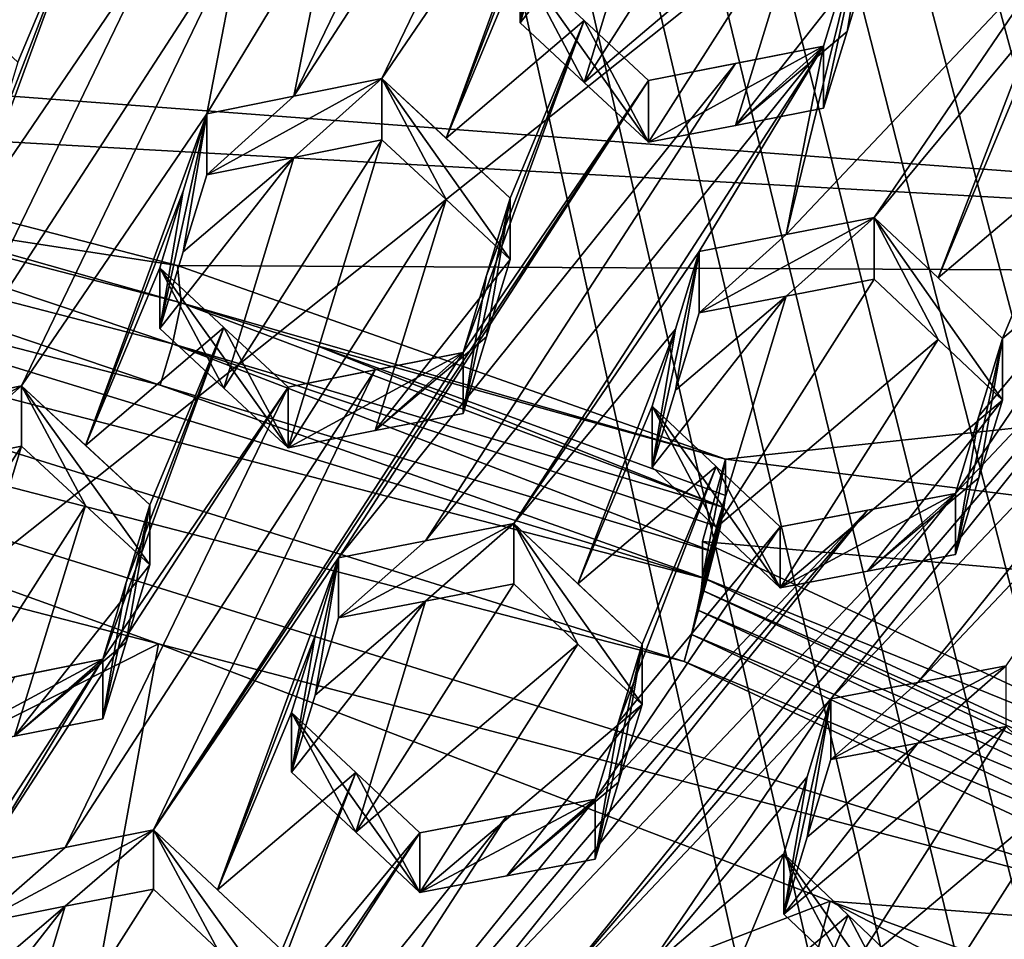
# Model space of a CAD drawing. Header units: metres. Extents: x -22 to 22, y 0 to 204.
# Tile 147 of 256: x 2.59 to 4.01, y 22.85 to 24.17. Entities that reach past the tile are written whole.
import ezdxf

# ---------------------------------------------------------------- set-up
doc = ezdxf.new("R2010")
doc.units = ezdxf.units.M
doc.layers.add('solid_002_SW0002', color=7, linetype='CONTINUOUS')
doc.layers.add('solid_002_SW0002_01', color=7, linetype='CONTINUOUS')

msp = doc.modelspace()

# ---------------------------------------------------------------- linework, layer by layer
at = {"layer": 'solid_002_SW0002'}
for points in [[(7.330033, 6.201028, 222.337723), (-0.000125, 6.009099, 222.530045), (-0.000125, 39.062069, 222.530045)], [(7.539723, 6.213904, 222.33223), (7.330033, 6.201028, 222.337723), (-0.000125, 39.062069, 222.530045)], [(7.745979, 6.240901, 222.326813), (7.539723, 6.213904, 222.33223), (-0.000125, 39.062069, 222.530045)], [(7.948801, 6.282018, 222.321487), (7.745979, 6.240901, 222.326813), (-0.000125, 39.062069, 222.530045)], [(8.148396, 6.337333, 222.316254), (7.948801, 6.282018, 222.321487), (-0.000125, 39.062069, 222.530045)], [(8.346459, 6.407481, 222.311066), (8.148396, 6.337333, 222.316254), (-0.000125, 39.062069, 222.530045)], [(8.540717, 6.491611, 222.305969), (8.346459, 6.407481, 222.311066), (-0.000125, 39.062069, 222.530045)], [(8.727814, 6.588467, 222.301056), (8.540717, 6.491611, 222.305969), (-0.000125, 39.062069, 222.530045)], [(8.906004, 6.697614, 222.296387), (8.727814, 6.588467, 222.301056), (-0.000125, 39.062069, 222.530045)], [(9.077606, 6.820176, 222.29187), (8.906004, 6.697614, 222.296387), (-0.000125, 39.062069, 222.530045)], [(9.240612, 6.954489, 222.287598), (9.077606, 6.820176, 222.29187), (-0.000125, 39.062069, 222.530045)], [(9.392625, 7.09867, 222.283615), (9.240612, 6.954489, 222.287598), (-0.000125, 39.062069, 222.530045)], [(9.533943, 7.253393, 222.279907), (9.392625, 7.09867, 222.283615), (-0.000125, 39.062069, 222.530045)], [(9.665215, 7.418948, 222.276459), (9.533943, 7.253393, 222.279907), (-0.000125, 39.062069, 222.530045)], [(9.784578, 7.59288, 222.273331), (9.665215, 7.418948, 222.276459), (-0.000125, 39.062069, 222.530045)], [(9.89038, 7.773118, 222.270554), (9.784578, 7.59288, 222.273331), (-0.000125, 39.062069, 222.530045)], [(9.983701, 7.961953, 222.268112), (9.89038, 7.773118, 222.270554), (-0.000125, 39.062069, 222.530045)], [(10.064153, 8.15771, 222.265991), (9.983701, 7.961953, 222.268112), (-0.000125, 39.062069, 222.530045)], [(10.130554, 8.357121, 222.264252), (10.064153, 8.15771, 222.265991), (-0.000125, 39.062069, 222.530045)], [(10.182102, 8.557965, 222.262894), (10.130554, 8.357121, 222.264252), (-0.000125, 39.062069, 222.530045)], [(10.219395, 8.761897, 222.261917), (10.182102, 8.557965, 222.262894), (-0.000125, 39.062069, 222.530045)], [(10.242505, 8.96912, 222.261322), (10.219395, 8.761897, 222.261917), (-0.000125, 39.062069, 222.530045)], [(10.251433, 9.179632, 222.261078), (10.242505, 8.96912, 222.261322), (-0.000125, 39.062069, 222.530045)], [(10.452456, 38.787868, 222.255814), (10.251433, 9.179632, 222.261078), (-0.000125, 39.062069, 222.530045)], [(15.431576, 33.648762, 223.952362), (-15.431306, 33.548271, 223.951843), (-15.319921, 9.159238, 223.824142)], [(13.718916, 19.254997, 214.420135), (13.730619, 19.372248, 214.389038), (0, 30.521685, 211.029327)], [(13.705417, 19.199886, 214.43454), (13.718916, 19.254997, 214.420135), (0, 30.521685, 211.029327)], [(13.675447, 19.118711, 214.45549), (13.705417, 19.199886, 214.43454), (0, 30.521685, 211.029327)]]:
    msp.add_3dface(points, dxfattribs=at)
at = {"layer": 'solid_002_SW0002_01'}
for points in [[(15.431576, 33.648762, 223.952362), (-15.319921, 9.159238, 223.824142), (15.31992, 9.159238, 223.824142)], [(13.634567, 19.043512, 214.474518), (0, 30.521685, 211.029327), (5.372146, 25.811569, 212.437042)], [(13.76998, 25.168377, 212.837036), (0, 30.521685, 211.029327), (13.730619, 19.372248, 214.389038)], [(13.675447, 19.118711, 214.45549), (0, 30.521685, 211.029327), (13.634567, 19.043512, 214.474518)], [(3.431217, 24.74412, 207.890137), (3.306509, 24.719057, 207.92572), (2.987418, 24.060137, 208.376938)], [(3.431217, 24.74412, 207.890137), (2.987418, 24.060137, 208.376938), (3.113745, 24.085459, 208.340652)], [(3.431217, 24.74412, 207.890137), (3.113745, 24.085459, 208.340652), (3.378978, 24.475315, 208.06102)], [(2.987418, 24.060137, 208.376938), (3.306509, 24.719057, 207.92572), (3.041276, 24.329128, 208.205063)], [(6.758384, 24.06196, 208.101471), (4.190421, 24.256256, 208.049408), (3.408187, 24.70125, 207.930161)], [(6.397031, 24.431334, 208.002487), (6.758384, 24.06196, 208.101471), (3.408187, 24.70125, 207.930161)], [(3.113745, 24.085459, 208.340652), (3.205588, 23.999933, 208.376328), (3.378978, 24.475315, 208.06102)], [(3.205588, 23.999933, 208.376328), (3.345243, 24.364391, 208.133499), (3.378978, 24.475315, 208.06102)], [(3.378978, 24.475315, 208.06102), (3.311735, 24.165426, 207.87413), (3.345244, 24.27528, 207.800919)], [(3.345243, 24.364391, 208.133499), (3.311735, 24.165426, 207.87413), (3.378978, 24.475315, 208.06102)], [(3.403575, 24.079878, 207.909698), (3.629933, 24.435297, 207.651871), (3.503668, 24.410475, 207.689957)], [(3.403575, 24.079878, 207.909698), (3.721771, 24.349567, 207.686752), (3.629933, 24.435297, 207.651871)], [(3.345244, 24.27528, 207.800919), (3.311735, 24.165426, 207.87413), (3.503668, 24.410475, 207.689957)], [(3.311735, 24.165426, 207.87413), (3.403575, 24.079878, 207.909698), (3.503668, 24.410475, 207.689957)], [(1.190827, 24.164925, 195.909378), (-5.034394, 24.381626, 195.851318), (5.034386, 24.381632, 195.851318)], [(1.190827, 24.164925, 195.909378), (5.034386, 24.381632, 195.851318), (6.033467, 23.800858, 196.006927)], [(2.698519, 24.362978, 208.236511), (2.500543, 24.193527, 208.369141), (2.592331, 24.108974, 208.408218)], [(2.790321, 24.278255, 208.275009), (2.698519, 24.362978, 208.236511), (2.525088, 23.888174, 208.553802)], [(2.558618, 23.998276, 208.481216), (2.525088, 23.888174, 208.553802), (2.698519, 24.362978, 208.236511)], [(2.558618, 23.998276, 208.481216), (2.698519, 24.362978, 208.236511), (2.592331, 24.108974, 208.408218)], [(3.205588, 23.999933, 208.376328), (3.311735, 24.254202, 208.205444), (3.345243, 24.364391, 208.133499)], [(3.345243, 24.364391, 208.133499), (3.311735, 24.254202, 208.205444), (3.311735, 24.165426, 207.87413)], [(3.403575, 24.079878, 207.909698), (3.495447, 23.994106, 207.944565), (3.721771, 24.349567, 207.686752)], [(3.495447, 23.994106, 207.944565), (3.620121, 24.01837, 207.906036), (3.721771, 24.349567, 207.686752)], [(3.620121, 24.01837, 207.906036), (3.813645, 24.263618, 207.720963), (3.721771, 24.349567, 207.686752)], [(3.692579, 23.862068, 208.367691), (3.813645, 24.353378, 208.055954), (3.746402, 24.131931, 208.199112)], [(3.692579, 23.862068, 208.367691), (4.084104, 24.276424, 208.048752), (3.813645, 24.353378, 208.055954)], [(3.813645, 24.353378, 208.055954), (3.779892, 24.152809, 207.794113), (3.746402, 24.042843, 207.866638)], [(3.813645, 24.353378, 208.055954), (3.746402, 24.042843, 207.866638), (3.746402, 24.131931, 208.199112)], [(3.813645, 24.353378, 208.055954), (3.813645, 24.263618, 207.720963), (3.779892, 24.152809, 207.794113)], [(3.041276, 24.329128, 208.205063), (2.915037, 24.303598, 208.240479), (2.86279, 24.035036, 208.412277)], [(2.987418, 24.060137, 208.376938), (3.041276, 24.329128, 208.205063), (2.86279, 24.035036, 208.412277)], [(2.915037, 24.303598, 208.240479), (2.471225, 23.619442, 208.726639), (2.597557, 23.645077, 208.691513)], [(2.915037, 24.303598, 208.240479), (2.790321, 24.278255, 208.275009), (2.471225, 23.619442, 208.726639)], [(2.915037, 24.303598, 208.240479), (2.597557, 23.645077, 208.691513), (2.86279, 24.035036, 208.412277)], [(2.790321, 24.278255, 208.275009), (2.525088, 23.888174, 208.553802), (2.471225, 23.619442, 208.726639)], [(3.692579, 23.862068, 208.367691), (3.818871, 23.886578, 208.328415), (4.084104, 24.276424, 208.048752)], [(4.050342, 24.165127, 208.120224), (4.084104, 24.276424, 208.048752), (3.818871, 23.886578, 208.328415)], [(3.620121, 24.01837, 207.906036), (3.779892, 24.152809, 207.794113), (3.813645, 24.263618, 207.720963)], [(3.205588, 23.999933, 208.376328), (3.403576, 24.168556, 208.240646), (3.311735, 24.254202, 208.205444)], [(3.311735, 24.254202, 208.205444), (3.495447, 23.994106, 207.944565), (3.403575, 24.079878, 207.909698)], [(3.403576, 24.168556, 208.240646), (3.495447, 23.994106, 207.944565), (3.311735, 24.254202, 208.205444)], [(3.311735, 24.254202, 208.205444), (3.403575, 24.079878, 207.909698), (3.311735, 24.165426, 207.87413)], [(2.013998, 24.026468, 195.946472), (1.190827, 24.164925, 195.909378), (6.033467, 23.800858, 196.006927)], [(3.205588, 23.999933, 208.376328), (3.297457, 23.914188, 208.41127), (3.403576, 24.168556, 208.240646)], [(3.403576, 24.168556, 208.240646), (3.230214, 23.692896, 208.555008), (3.495447, 24.082693, 208.275162)], [(3.403576, 24.168556, 208.240646), (3.263703, 23.803114, 208.483444), (3.230214, 23.692896, 208.555008)], [(3.403576, 24.168556, 208.240646), (3.297457, 23.914188, 208.41127), (3.263703, 23.803114, 208.483444)], [(3.403576, 24.168556, 208.240646), (3.495447, 24.082693, 208.275162), (3.495447, 23.994106, 207.944565)], [(4.050342, 24.165127, 208.120224), (3.818871, 23.886578, 208.328415), (3.91069, 23.799984, 208.360016)], [(4.050342, 24.165127, 208.120224), (3.91069, 23.799984, 208.360016), (4.016861, 24.054737, 208.191025)], [(3.620121, 24.01837, 207.906036), (3.746402, 24.042843, 207.866638), (3.779892, 24.152809, 207.794113)], [(3.176315, 23.423262, 208.724518), (3.746402, 24.131931, 208.199112), (3.620117, 24.107203, 208.237564)], [(3.176315, 23.423262, 208.724518), (3.302683, 23.447969, 208.685913), (3.746402, 24.131931, 208.199112)], [(3.567916, 23.83778, 208.406113), (3.746402, 24.131931, 208.199112), (3.302683, 23.447969, 208.685913)], [(3.746402, 24.131931, 208.199112), (3.620121, 24.01837, 207.906036), (3.495447, 23.994106, 207.944565)], [(3.495447, 24.082693, 208.275162), (3.746402, 24.131931, 208.199112), (3.495447, 23.994106, 207.944565)], [(3.495447, 24.082693, 208.275162), (3.620117, 24.107203, 208.237564), (3.746402, 24.131931, 208.199112)], [(3.567916, 23.83778, 208.406113), (3.692579, 23.862068, 208.367691), (3.746402, 24.131931, 208.199112)], [(3.746402, 24.131931, 208.199112), (3.746402, 24.042843, 207.866638), (3.620121, 24.01837, 207.906036)], [(3.495447, 24.082693, 208.275162), (3.051728, 23.398792, 208.762192), (3.620117, 24.107203, 208.237564)], [(3.176315, 23.423262, 208.724518), (3.620117, 24.107203, 208.237564), (3.051728, 23.398792, 208.762192)], [(2.786495, 23.008995, 209.042038), (3.051728, 23.398792, 208.762192), (3.495447, 24.082693, 208.275162)], [(2.786495, 23.008995, 209.042038), (3.495447, 24.082693, 208.275162), (3.230214, 23.692896, 208.555008)], [(2.987418, 24.060137, 208.376938), (2.86279, 23.947445, 208.085388), (3.113745, 24.085459, 208.340652)], [(2.987422, 23.972317, 208.049179), (3.113745, 24.085459, 208.340652), (2.86279, 23.947445, 208.085388)], [(2.987422, 23.972317, 208.049179), (3.113745, 23.997404, 208.012024), (3.113745, 24.085459, 208.340652)], [(3.113745, 24.085459, 208.340652), (3.297457, 23.82633, 208.083374), (3.297457, 23.914188, 208.41127)], [(3.205593, 23.911976, 208.04808), (3.297457, 23.82633, 208.083374), (3.113745, 24.085459, 208.340652)], [(3.113745, 24.085459, 208.340652), (3.297457, 23.914188, 208.41127), (3.205588, 23.999933, 208.376328)], [(3.205593, 23.911976, 208.04808), (3.113745, 24.085459, 208.340652), (3.113745, 23.997404, 208.012024)], [(2.987418, 24.060137, 208.376938), (2.86279, 24.035036, 208.412277), (2.86279, 23.947445, 208.085388)], [(4.108682, 23.968061, 208.222321), (4.016861, 24.054737, 208.191025), (3.91069, 23.799984, 208.360016)], [(2.86279, 24.035036, 208.412277), (2.597557, 23.645077, 208.691513), (2.68942, 23.559898, 208.728561)], [(2.86279, 24.035036, 208.412277), (2.68942, 23.559898, 208.728561), (2.829059, 23.924198, 208.485016)], [(2.86279, 24.035036, 208.412277), (2.795547, 23.727171, 208.232925), (2.82906, 23.836956, 208.159409)], [(2.86279, 24.035036, 208.412277), (2.829059, 23.924198, 208.485016), (2.795547, 23.727171, 208.232925)], [(2.86279, 24.035036, 208.412277), (2.82906, 23.836956, 208.159409), (2.86279, 23.947445, 208.085388)], [(2.821084, 23.817577, 196.002457), (2.419958, 23.878971, 195.778946), (2.013998, 24.026468, 195.946472)], [(2.821084, 23.817577, 196.002457), (2.013998, 24.026468, 195.946472), (6.033467, 23.800858, 196.006927)], [(3.546867, 23.250402, 195.843842), (1.132052, 23.875402, 195.676376), (1.164708, 23.993124, 195.644836)], [(3.579523, 23.368124, 195.812302), (1.164708, 23.993124, 195.644836), (1.988066, 23.855431, 195.681732)], [(3.546867, 23.250402, 195.843842), (1.164708, 23.993124, 195.644836), (3.579523, 23.368124, 195.812302)], [(3.113745, 23.997404, 208.012024), (2.887403, 23.641958, 208.269821), (2.979259, 23.556534, 208.305908)], [(2.987422, 23.972317, 208.049179), (2.887403, 23.641958, 208.269821), (3.113745, 23.997404, 208.012024)], [(3.205593, 23.911976, 208.04808), (3.113745, 23.997404, 208.012024), (2.979259, 23.556534, 208.305908)], [(2.813763, 23.705349, 195.741714), (2.000699, 23.915823, 195.685318), (2.009558, 23.975649, 195.753036)], [(2.813763, 23.705349, 195.741714), (2.009558, 23.975649, 195.753036), (2.826223, 23.764242, 195.809692)], [(2.419958, 23.878971, 195.778946), (2.826223, 23.764242, 195.809692), (2.009558, 23.975649, 195.753036)], [(2.82906, 23.836956, 208.159409), (2.795547, 23.727171, 208.232925), (2.987422, 23.972317, 208.049179)], [(2.987422, 23.972317, 208.049179), (2.795547, 23.727171, 208.232925), (2.887403, 23.641958, 208.269821)], [(2.987422, 23.972317, 208.049179), (2.86279, 23.947445, 208.085388), (2.82906, 23.836956, 208.159409)], [(4.108682, 23.968061, 208.222321), (3.91069, 23.799984, 208.360016), (4.002583, 23.713121, 208.390884)], [(4.200572, 23.881128, 208.252914), (4.108682, 23.968061, 208.222321), (4.002583, 23.713121, 208.390884)], [(2.829059, 23.924198, 208.485016), (2.68942, 23.559898, 208.728561), (2.795547, 23.814075, 208.557251)], [(2.829059, 23.924198, 208.485016), (2.795547, 23.814075, 208.557251), (2.795547, 23.727171, 208.232925)], [(3.756854, 23.196684, 208.737915), (3.881503, 23.220373, 208.697266), (4.451528, 23.928974, 208.171661)], [(4.32529, 23.904943, 208.212677), (3.756854, 23.196684, 208.737915), (4.451528, 23.928974, 208.171661)], [(3.881503, 23.220373, 208.697266), (4.273042, 23.634455, 208.377289), (4.451528, 23.928974, 208.171661)], [(2.795995, 23.646286, 195.737762), (1.988066, 23.855431, 195.681732), (2.000699, 23.915823, 195.685318)], [(2.795995, 23.646286, 195.737762), (2.000699, 23.915823, 195.685318), (2.813763, 23.705349, 195.741714)], [(3.205593, 23.911976, 208.04808), (2.979259, 23.556534, 208.305908), (3.103861, 23.581011, 208.268265)], [(3.205593, 23.911976, 208.04808), (3.103861, 23.581011, 208.268265), (3.297457, 23.82633, 208.083374)], [(3.297457, 23.914188, 208.41127), (3.263702, 23.715593, 208.15683), (3.230214, 23.605713, 208.229645)], [(3.263703, 23.803114, 208.483444), (3.297457, 23.914188, 208.41127), (3.230214, 23.605713, 208.229645)], [(3.297457, 23.914188, 208.41127), (3.297457, 23.82633, 208.083374), (3.263702, 23.715593, 208.15683)], [(4.32529, 23.904943, 208.212677), (3.365231, 22.78256, 209.057816), (3.756854, 23.196684, 208.737915)], [(3.935339, 23.491129, 208.531998), (3.365231, 22.78256, 209.057816), (4.32529, 23.904943, 208.212677)], [(3.935339, 23.491129, 208.531998), (4.32529, 23.904943, 208.212677), (4.200572, 23.881128, 208.252914)], [(2.821084, 23.817577, 196.002457), (2.826223, 23.764242, 195.809692), (2.419958, 23.878971, 195.778946)], [(3.567916, 23.749718, 208.077454), (3.818871, 23.886578, 208.328415), (3.692579, 23.862068, 208.367691)], [(3.692579, 23.77375, 208.038086), (3.818871, 23.886578, 208.328415), (3.567916, 23.749718, 208.077454)], [(3.692579, 23.77375, 208.038086), (3.818871, 23.797998, 207.997833), (3.818871, 23.886578, 208.328415)], [(3.910693, 23.71147, 208.029678), (3.818871, 23.886578, 208.328415), (3.818871, 23.797998, 207.997833)], [(4.002583, 23.713121, 208.390884), (3.91069, 23.799984, 208.360016), (3.818871, 23.886578, 208.328415)], [(4.002583, 23.62467, 208.060776), (4.002583, 23.713121, 208.390884), (3.818871, 23.886578, 208.328415)], [(3.910693, 23.71147, 208.029678), (4.002583, 23.62467, 208.060776), (3.818871, 23.886578, 208.328415)], [(3.968801, 23.601612, 208.461823), (3.935339, 23.491129, 208.531998), (4.200572, 23.881128, 208.252914)], [(3.968801, 23.601612, 208.461823), (4.200572, 23.881128, 208.252914), (4.002583, 23.713121, 208.390884)], [(1.797517, 23.533615, 195.76796), (1.132052, 23.875402, 195.676376), (2.793635, 23.275801, 195.837036)], [(4.386435, 22.858316, 195.948898), (2.793635, 23.275801, 195.837036), (1.132052, 23.875402, 195.676376)], [(4.386435, 22.858316, 195.948898), (1.132052, 23.875402, 195.676376), (3.546867, 23.250402, 195.843842)], [(3.567916, 23.749718, 208.077454), (3.692579, 23.862068, 208.367691), (3.567916, 23.83778, 208.406113)], [(2.795995, 23.646286, 195.737762), (3.579523, 23.368124, 195.812302), (1.988066, 23.855431, 195.681732)], [(3.534149, 23.726542, 208.477859), (3.567916, 23.83778, 208.406113), (3.302683, 23.447969, 208.685913)], [(3.534149, 23.726542, 208.477859), (3.500673, 23.528845, 208.222763), (3.567916, 23.83778, 208.406113)], [(3.534151, 23.638819, 208.150452), (3.567916, 23.83778, 208.406113), (3.500673, 23.528845, 208.222763)], [(3.534151, 23.638819, 208.150452), (3.567916, 23.749718, 208.077454), (3.567916, 23.83778, 208.406113)], [(3.103861, 23.581011, 208.268265), (3.263702, 23.715593, 208.15683), (3.297457, 23.82633, 208.083374)], [(2.887403, 23.728752, 208.593735), (2.795547, 23.814075, 208.557251), (2.68942, 23.559898, 208.728561)], [(2.887403, 23.641958, 208.269821), (2.795547, 23.727171, 208.232925), (2.795547, 23.814075, 208.557251)], [(2.887403, 23.728752, 208.593735), (2.979259, 23.556534, 208.305908), (2.795547, 23.814075, 208.557251)], [(2.887403, 23.641958, 208.269821), (2.795547, 23.814075, 208.557251), (2.979259, 23.556534, 208.305908)], [(2.821084, 23.817577, 196.002457), (3.605642, 23.539925, 196.076843), (2.826223, 23.764242, 195.809692)], [(2.821084, 23.817577, 196.002457), (6.033467, 23.800858, 196.006927), (3.605642, 23.539925, 196.076843)], [(3.230214, 23.605713, 208.229645), (3.230214, 23.692896, 208.555008), (3.263703, 23.803114, 208.483444)], [(3.910693, 23.71147, 208.029678), (3.818871, 23.797998, 207.997833), (3.592492, 23.442465, 208.255157)], [(3.692579, 23.77375, 208.038086), (3.592492, 23.442465, 208.255157), (3.818871, 23.797998, 207.997833)], [(6.033467, 23.800858, 196.006927), (6.958601, 23.121513, 196.188965), (3.605642, 23.539925, 196.076843)], [(2.813763, 23.705349, 195.741714), (2.826223, 23.764242, 195.809692), (3.603611, 23.470856, 195.848358)], [(2.826223, 23.764242, 195.809692), (3.019584, 23.70277, 195.826157), (3.603611, 23.470856, 195.848358)], [(3.605642, 23.539925, 196.076843), (3.019584, 23.70277, 195.826157), (2.826223, 23.764242, 195.809692)], [(3.692579, 23.77375, 208.038086), (3.500673, 23.528845, 208.222763), (3.592492, 23.442465, 208.255157)], [(3.534151, 23.638819, 208.150452), (3.500673, 23.528845, 208.222763), (3.692579, 23.77375, 208.038086)], [(3.692579, 23.77375, 208.038086), (3.567916, 23.749718, 208.077454), (3.534151, 23.638819, 208.150452)], [(2.887403, 23.728752, 208.593735), (2.68942, 23.559898, 208.728561), (2.781269, 23.47452, 208.764801)], [(2.887403, 23.728752, 208.593735), (2.714026, 23.253401, 208.909195), (2.979259, 23.643227, 208.629456)], [(2.747516, 23.363535, 208.837296), (2.714026, 23.253401, 208.909195), (2.887403, 23.728752, 208.593735)], [(2.747516, 23.363535, 208.837296), (2.887403, 23.728752, 208.593735), (2.781269, 23.47452, 208.764801)], [(2.887403, 23.728752, 208.593735), (2.979259, 23.643227, 208.629456), (2.979259, 23.556534, 208.305908)], [(3.534149, 23.726542, 208.477859), (3.302683, 23.447969, 208.685913), (3.3945, 23.36162, 208.718399)], [(3.534149, 23.726542, 208.477859), (3.3945, 23.36162, 208.718399), (3.500673, 23.61624, 208.548935)], [(3.429604, 22.11388, 209.415619), (5.156653, 23.720804, 208.124771), (4.640465, 23.283514, 208.487183)], [(3.429604, 22.11388, 209.415619), (3.554177, 22.136976, 209.372849), (5.156653, 23.720804, 208.124771)], [(3.534149, 23.726542, 208.477859), (3.500673, 23.61624, 208.548935), (3.500673, 23.528845, 208.222763)], [(3.554177, 22.136976, 209.372849), (4.46198, 22.988422, 208.690659), (5.156653, 23.720804, 208.124771)], [(3.103861, 23.581011, 208.268265), (3.230214, 23.605713, 208.229645), (3.263702, 23.715593, 208.15683)], [(3.910693, 23.71147, 208.029678), (3.592492, 23.442465, 208.255157), (3.684385, 23.355799, 208.286758)], [(3.910693, 23.71147, 208.029678), (3.684385, 23.355799, 208.286758), (4.002583, 23.62467, 208.060776)], [(3.968801, 23.601612, 208.461823), (4.002583, 23.713121, 208.390884), (3.935339, 23.40333, 208.20433)], [(3.968801, 23.513487, 208.13295), (3.935339, 23.40333, 208.20433), (4.002583, 23.713121, 208.390884)], [(3.968801, 23.513487, 208.13295), (4.002583, 23.713121, 208.390884), (4.002583, 23.62467, 208.060776)], [(3.103858, 23.667944, 208.592712), (2.786495, 23.008995, 209.042038), (3.230214, 23.692896, 208.555008)], [(2.795995, 23.646286, 195.737762), (2.813763, 23.705349, 195.741714), (3.589686, 23.406818, 195.810165)], [(2.813763, 23.705349, 195.741714), (3.598004, 23.442402, 195.823029), (3.589686, 23.406818, 195.810165)], [(2.813763, 23.705349, 195.741714), (3.603611, 23.470856, 195.848358), (3.598004, 23.442402, 195.823029)], [(2.979259, 23.643227, 208.629456), (3.230214, 23.692896, 208.555008), (2.979259, 23.556534, 208.305908)], [(3.103861, 23.581011, 208.268265), (2.979259, 23.556534, 208.305908), (3.230214, 23.692896, 208.555008)], [(3.103858, 23.667944, 208.592712), (3.230214, 23.692896, 208.555008), (2.979259, 23.643227, 208.629456)], [(3.019584, 23.70277, 195.826157), (3.605642, 23.488161, 195.883667), (3.603611, 23.470856, 195.848358)], [(3.605642, 23.539925, 196.076843), (3.605642, 23.488161, 195.883667), (3.019584, 23.70277, 195.826157)], [(3.103861, 23.581011, 208.268265), (3.230214, 23.692896, 208.555008), (3.230214, 23.605713, 208.229645)], [(3.103858, 23.667944, 208.592712), (2.979259, 23.643227, 208.629456), (2.660035, 22.984032, 209.079788)], [(3.103858, 23.667944, 208.592712), (2.660035, 22.984032, 209.079788), (2.786495, 23.008995, 209.042038)], [(2.471225, 23.619442, 208.726639), (2.346602, 23.508266, 208.44075), (2.597557, 23.645077, 208.691513)], [(2.471236, 23.533478, 208.405807), (2.597557, 23.645077, 208.691513), (2.346602, 23.508266, 208.44075)], [(2.471236, 23.533478, 208.405807), (2.597557, 23.558884, 208.369843), (2.597557, 23.645077, 208.691513)], [(2.979259, 23.643227, 208.629456), (2.714026, 23.253401, 208.909195), (2.53554, 22.959326, 209.11647)], [(2.660035, 22.984032, 209.079788), (2.979259, 23.643227, 208.629456), (2.53554, 22.959326, 209.11647)], [(2.689426, 23.473814, 208.407318), (2.597557, 23.645077, 208.691513), (2.597557, 23.558884, 208.369843)], [(2.781269, 23.47452, 208.764801), (2.68942, 23.559898, 208.728561), (2.597557, 23.645077, 208.691513)], [(2.781269, 23.38855, 208.443954), (2.781269, 23.47452, 208.764801), (2.597557, 23.645077, 208.691513)], [(2.689426, 23.473814, 208.407318), (2.781269, 23.38855, 208.443954), (2.597557, 23.645077, 208.691513)], [(2.795995, 23.646286, 195.737762), (3.589686, 23.406818, 195.810165), (3.579523, 23.368124, 195.812302)], [(3.809039, 23.379454, 208.245987), (4.002583, 23.62467, 208.060776), (3.684385, 23.355799, 208.286758)], [(3.968801, 23.513487, 208.13295), (4.002583, 23.62467, 208.060776), (3.809039, 23.379454, 208.245987)], [(3.881503, 23.220373, 208.697266), (4.007809, 23.244295, 208.655777), (4.273042, 23.634455, 208.377289)], [(3.3945, 23.36162, 208.718399), (3.592492, 23.529789, 208.581055), (3.500673, 23.61624, 208.548935)], [(3.500673, 23.61624, 208.548935), (3.592492, 23.529789, 208.581055), (3.684385, 23.355799, 208.286758)], [(3.592492, 23.442465, 208.255157), (3.500673, 23.61624, 208.548935), (3.684385, 23.355799, 208.286758)], [(3.592492, 23.442465, 208.255157), (3.500673, 23.528845, 208.222763), (3.500673, 23.61624, 208.548935)], [(3.935339, 23.40333, 208.20433), (3.935339, 23.491129, 208.531998), (3.968801, 23.601612, 208.461823)], [(2.371246, 23.203341, 208.627396), (2.463071, 23.118359, 208.665009), (2.597557, 23.558884, 208.369843)], [(2.371246, 23.203341, 208.627396), (2.597557, 23.558884, 208.369843), (2.471236, 23.533478, 208.405807)], [(2.463071, 23.118359, 208.665009), (2.689426, 23.473814, 208.407318), (2.597557, 23.558884, 208.369843)], [(3.572993, 23.370464, 195.915192), (3.605642, 23.488161, 195.883667), (3.605642, 23.539925, 196.076843)], [(3.572993, 23.370464, 195.915192), (3.605642, 23.539925, 196.076843), (3.572993, 23.422228, 196.108383)], [(6.958601, 23.121513, 196.188965), (3.572993, 23.422228, 196.108383), (3.605642, 23.539925, 196.076843)], [(1.797517, 23.533615, 195.76796), (2.793635, 23.275801, 195.837036), (1.703152, 22.726435, 194.503021)], [(3.3945, 23.36162, 208.718399), (3.486395, 23.274977, 208.750092), (3.592492, 23.529789, 208.581055)], [(3.592492, 23.529789, 208.581055), (3.486395, 23.274977, 208.750092), (3.452605, 23.163511, 208.821335)], [(3.592492, 23.529789, 208.581055), (3.452605, 23.163511, 208.821335), (3.684385, 23.443056, 208.612411)], [(3.592492, 23.529789, 208.581055), (3.684385, 23.443056, 208.612411), (3.684385, 23.355799, 208.286758)], [(3.968801, 23.513487, 208.13295), (3.809039, 23.379454, 208.245987), (3.935339, 23.40333, 208.20433)], [(3.935339, 23.491129, 208.531998), (3.240666, 22.758768, 209.097977), (3.365231, 22.78256, 209.057816)], [(3.935339, 23.491129, 208.531998), (3.809035, 23.466978, 208.572632), (3.240666, 22.758768, 209.097977)], [(3.570941, 23.353039, 195.879745), (3.603611, 23.470856, 195.848358), (3.605642, 23.488161, 195.883667)], [(3.572993, 23.370464, 195.915192), (3.570941, 23.353039, 195.879745), (3.605642, 23.488161, 195.883667)], [(3.935339, 23.491129, 208.531998), (3.684385, 23.355799, 208.286758), (3.684385, 23.443056, 208.612411)], [(3.809039, 23.379454, 208.245987), (3.684385, 23.355799, 208.286758), (3.935339, 23.491129, 208.531998)], [(3.935339, 23.491129, 208.531998), (3.684385, 23.443056, 208.612411), (3.809035, 23.466978, 208.572632)], [(3.809039, 23.379454, 208.245987), (3.935339, 23.491129, 208.531998), (3.935339, 23.40333, 208.20433)], [(2.587588, 23.143114, 208.628494), (2.689426, 23.473814, 208.407318), (2.463071, 23.118359, 208.665009)], [(2.587588, 23.143114, 208.628494), (2.781269, 23.38855, 208.443954), (2.689426, 23.473814, 208.407318)], [(2.747515, 23.277901, 208.517731), (2.714026, 23.16811, 208.590881), (2.781269, 23.47452, 208.764801)], [(2.747516, 23.363535, 208.837296), (2.781269, 23.47452, 208.764801), (2.714026, 23.16811, 208.590881)], [(2.747515, 23.277901, 208.517731), (2.781269, 23.47452, 208.764801), (2.781269, 23.38855, 208.443954)], [(3.809035, 23.466978, 208.572632), (3.419152, 23.053127, 208.891754), (2.848936, 22.34457, 209.417725)], [(3.809035, 23.466978, 208.572632), (2.848936, 22.34457, 209.417725), (3.240666, 22.758768, 209.097977)], [(3.809035, 23.466978, 208.572632), (3.684385, 23.443056, 208.612411), (3.419152, 23.053127, 208.891754)], [(3.570941, 23.353039, 195.879745), (3.598004, 23.442402, 195.823029), (3.603611, 23.470856, 195.848358)], [(3.176315, 23.423262, 208.724518), (3.051728, 23.312637, 208.440643), (3.302683, 23.447969, 208.685913)], [(3.176316, 23.336859, 208.402069), (3.302683, 23.447969, 208.685913), (3.051728, 23.312637, 208.440643)], [(3.302683, 23.361311, 208.362488), (3.302683, 23.447969, 208.685913), (3.176316, 23.336859, 208.402069)], [(3.302683, 23.447969, 208.685913), (3.486395, 23.188459, 208.427216), (3.486395, 23.274977, 208.750092)], [(3.394503, 23.275032, 208.395264), (3.486395, 23.188459, 208.427216), (3.302683, 23.447969, 208.685913)], [(3.302683, 23.447969, 208.685913), (3.486395, 23.274977, 208.750092), (3.3945, 23.36162, 208.718399)], [(3.394503, 23.275032, 208.395264), (3.302683, 23.447969, 208.685913), (3.302683, 23.361311, 208.362488)], [(3.684385, 23.443056, 208.612411), (3.452605, 23.163511, 208.821335), (3.419152, 23.053127, 208.891754)], [(3.565298, 23.32445, 195.854416), (3.589686, 23.406818, 195.810165), (3.598004, 23.442402, 195.823029)], [(3.570941, 23.353039, 195.879745), (3.565298, 23.32445, 195.854416), (3.598004, 23.442402, 195.823029)], [(3.176315, 23.423262, 208.724518), (3.051728, 23.398792, 208.762192), (3.051728, 23.312637, 208.440643)], [(4.428391, 23.02376, 196.215149), (3.572993, 23.370464, 195.915192), (3.572993, 23.422228, 196.108383)], [(4.428391, 23.02376, 196.215149), (3.572993, 23.422228, 196.108383), (6.958601, 23.121513, 196.188965)], [(2.786495, 23.008995, 209.042038), (2.878312, 22.922947, 209.075653), (3.051728, 23.398792, 208.762192)], [(2.878312, 22.922947, 209.075653), (3.017958, 23.287626, 208.834259), (3.051728, 23.398792, 208.762192)], [(3.051728, 23.398792, 208.762192), (2.984485, 23.09194, 208.586609), (3.017959, 23.201815, 208.513977)], [(3.051728, 23.398792, 208.762192), (3.017958, 23.287626, 208.834259), (2.984485, 23.09194, 208.586609)], [(3.051728, 23.398792, 208.762192), (3.017959, 23.201815, 208.513977), (3.051728, 23.312637, 208.440643)], [(3.546867, 23.250402, 195.843842), (3.579523, 23.368124, 195.812302), (3.589686, 23.406818, 195.810165)], [(3.556976, 23.288877, 195.841675), (3.546867, 23.250402, 195.843842), (3.589686, 23.406818, 195.810165)], [(3.565298, 23.32445, 195.854416), (3.556976, 23.288877, 195.841675), (3.589686, 23.406818, 195.810165)], [(2.747515, 23.277901, 208.517731), (2.781269, 23.38855, 208.443954), (2.587588, 23.143114, 208.628494)], [(4.426187, 22.973307, 196.021622), (3.570941, 23.353039, 195.879745), (3.572993, 23.370464, 195.915192)], [(4.426187, 22.973307, 196.021622), (3.572993, 23.370464, 195.915192), (4.428391, 23.02376, 196.215149)], [(2.714026, 23.16811, 208.590881), (2.714026, 23.253401, 208.909195), (2.747516, 23.363535, 208.837296)], [(3.076303, 23.005846, 208.620056), (3.302683, 23.361311, 208.362488), (3.176316, 23.336859, 208.402069)], [(3.076303, 23.005846, 208.620056), (3.394503, 23.275032, 208.395264), (3.302683, 23.361311, 208.362488)], [(4.423102, 22.956652, 195.986465), (3.565298, 23.32445, 195.854416), (3.570941, 23.353039, 195.879745)], [(4.426187, 22.973307, 196.021622), (4.423102, 22.956652, 195.986465), (3.570941, 23.353039, 195.879745)], [(3.017959, 23.201815, 208.513977), (2.984485, 23.09194, 208.586609), (3.176316, 23.336859, 208.402069)], [(3.076303, 23.005846, 208.620056), (3.176316, 23.336859, 208.402069), (2.984485, 23.09194, 208.586609)], [(3.176316, 23.336859, 208.402069), (3.051728, 23.312637, 208.440643), (3.017959, 23.201815, 208.513977)], [(4.414243, 22.929031, 195.960251), (3.556976, 23.288877, 195.841675), (3.565298, 23.32445, 195.854416)], [(4.423102, 22.956652, 195.986465), (4.414243, 22.929031, 195.960251), (3.565298, 23.32445, 195.854416)], [(2.878312, 22.922947, 209.075653), (2.984485, 23.177422, 208.905624), (3.017958, 23.287626, 208.834259)], [(4.640465, 23.283514, 208.487183), (4.124278, 22.846207, 208.849518), (2.913416, 21.676579, 209.777985)], [(3.429604, 22.11388, 209.415619), (4.640465, 23.283514, 208.487183), (2.913416, 21.676579, 209.777985)], [(3.017958, 23.287626, 208.834259), (2.984485, 23.177422, 208.905624), (2.984485, 23.09194, 208.586609)], [(4.400949, 22.894676, 195.947006), (3.546867, 23.250402, 195.843842), (3.556976, 23.288877, 195.841675)], [(4.414243, 22.929031, 195.960251), (4.400949, 22.894676, 195.947006), (3.556976, 23.288877, 195.841675)], [(2.793635, 23.275801, 195.837036), (2.649214, 22.481577, 194.568634), (1.703152, 22.726435, 194.503021)], [(2.747515, 23.277901, 208.517731), (2.587588, 23.143114, 208.628494), (2.714026, 23.16811, 208.590881)], [(2.793635, 23.275801, 195.837036), (3.755561, 22.906851, 195.935898), (2.649214, 22.481577, 194.568634)], [(4.386435, 22.858316, 195.948898), (3.755561, 22.906851, 195.935898), (2.793635, 23.275801, 195.837036)], [(3.076303, 23.005846, 208.620056), (3.168197, 22.919439, 208.652634), (3.394503, 23.275032, 208.395264)], [(3.394503, 23.275032, 208.395264), (3.168197, 22.919439, 208.652634), (3.486395, 23.188459, 208.427216)], [(3.486395, 23.274977, 208.750092), (3.452604, 23.077322, 208.49968), (3.419152, 22.967268, 208.571335)], [(3.452605, 23.163511, 208.821335), (3.486395, 23.274977, 208.750092), (3.419152, 22.967268, 208.571335)], [(3.486395, 23.274977, 208.750092), (3.486395, 23.188459, 208.427216), (3.452604, 23.077322, 208.49968)], [(2.270307, 22.569492, 209.396179), (2.53554, 22.959326, 209.11647), (2.714026, 23.253401, 208.909195)], [(2.270307, 22.569492, 209.396179), (2.714026, 23.253401, 208.909195), (2.587584, 23.228165, 208.945908)], [(2.463071, 23.203176, 208.981567), (2.587584, 23.228165, 208.945908), (2.714026, 23.253401, 208.909195)], [(2.463071, 23.118359, 208.665009), (2.463071, 23.203176, 208.981567), (2.714026, 23.253401, 208.909195)], [(2.587588, 23.143114, 208.628494), (2.463071, 23.118359, 208.665009), (2.714026, 23.253401, 208.909195)], [(2.587588, 23.143114, 208.628494), (2.714026, 23.253401, 208.909195), (2.714026, 23.16811, 208.590881)], [(4.400949, 22.894676, 195.947006), (4.386435, 22.858316, 195.948898), (3.546867, 23.250402, 195.843842)], [(3.756854, 23.109901, 208.414032), (4.007809, 23.244295, 208.655777), (3.881503, 23.220373, 208.697266)], [(3.881503, 23.133316, 208.372375), (4.007809, 23.244295, 208.655777), (3.756854, 23.109901, 208.414032)], [(4.007809, 23.156958, 208.329834), (4.007809, 23.244295, 208.655777), (3.881503, 23.133316, 208.372375)], [(3.756854, 23.109901, 208.414032), (3.881503, 23.220373, 208.697266), (3.756854, 23.196684, 208.737915)], [(3.797027, 21.758976, 209.510712), (5.167106, 22.774818, 208.623489), (5.683294, 23.212109, 208.261078)], [(3.797027, 21.758976, 209.510712), (5.683294, 23.212109, 208.261078), (4.829403, 22.633518, 208.785767)], [(3.29277, 22.943235, 208.612473), (3.486395, 23.188459, 208.427216), (3.168197, 22.919439, 208.652634)], [(3.29277, 22.943235, 208.612473), (3.452604, 23.077322, 208.49968), (3.486395, 23.188459, 208.427216)], [(3.756854, 23.196684, 208.737915), (3.365231, 22.78256, 209.057816), (3.491621, 22.806604, 209.016693)], [(3.723053, 23.085016, 208.808548), (3.756854, 23.196684, 208.737915), (3.491621, 22.806604, 209.016693)], [(3.723053, 23.085016, 208.808548), (3.689611, 22.888365, 208.556854), (3.756854, 23.196684, 208.737915)], [(3.723055, 22.998566, 208.485886), (3.756854, 23.196684, 208.737915), (3.689611, 22.888365, 208.556854)], [(3.723055, 22.998566, 208.485886), (3.756854, 23.109901, 208.414032), (3.756854, 23.196684, 208.737915)], [(2.878312, 22.922947, 209.075653), (3.076303, 23.091248, 208.938782), (2.984485, 23.177422, 208.905624)], [(3.076303, 23.005846, 208.620056), (2.984485, 23.09194, 208.586609), (2.984485, 23.177422, 208.905624)], [(3.076303, 23.091248, 208.938782), (3.168197, 22.919439, 208.652634), (2.984485, 23.177422, 208.905624)], [(3.076303, 23.005846, 208.620056), (2.984485, 23.177422, 208.905624), (3.168197, 22.919439, 208.652634)], [(3.419152, 22.967268, 208.571335), (3.419152, 23.053127, 208.891754), (3.452605, 23.163511, 208.821335)], [(4.007809, 23.156958, 208.329834), (3.689611, 22.888365, 208.556854), (3.781434, 22.800974, 208.585495)], [(4.007809, 23.156958, 208.329834), (3.881503, 23.133316, 208.372375), (3.689611, 22.888365, 208.556854)], [(4.099636, 23.069473, 208.358139), (4.007809, 23.156958, 208.329834), (3.781434, 22.800974, 208.585495)], [(3.723055, 22.998566, 208.485886), (3.689611, 22.888365, 208.556854), (3.881503, 23.133316, 208.372375)], [(3.723055, 22.998566, 208.485886), (3.881503, 23.133316, 208.372375), (3.756854, 23.109901, 208.414032)], [(2.878312, 22.922947, 209.075653), (2.970207, 22.83658, 209.108383), (3.076303, 23.091248, 208.938782)], [(3.076303, 23.091248, 208.938782), (2.936409, 22.725174, 209.179962), (3.168197, 23.004768, 208.971085)], [(3.076303, 23.091248, 208.938782), (2.970207, 22.83658, 209.108383), (2.936409, 22.725174, 209.179962)], [(3.076303, 23.091248, 208.938782), (3.168197, 23.004768, 208.971085), (3.168197, 22.919439, 208.652634)], [(3.29277, 22.943235, 208.612473), (3.419152, 22.967268, 208.571335), (3.452604, 23.077322, 208.49968)], [(3.723053, 23.085016, 208.808548), (3.491621, 22.806604, 209.016693), (3.689611, 22.974499, 208.878311)], [(3.723053, 23.085016, 208.808548), (3.689611, 22.974499, 208.878311), (3.689611, 22.888365, 208.556854)], [(4.099636, 23.069473, 208.358139), (3.781434, 22.800974, 208.585495), (3.873322, 22.713282, 208.613251)], [(4.099636, 23.069473, 208.358139), (3.873322, 22.713282, 208.613251), (4.191521, 22.98171, 208.38562)], [(2.848936, 22.34457, 209.417725), (3.419152, 23.053127, 208.891754), (3.292765, 23.028824, 208.9319)], [(3.168197, 23.004768, 208.971085), (3.292765, 23.028824, 208.9319), (3.419152, 23.053127, 208.891754)], [(3.168197, 22.919439, 208.652634), (3.168197, 23.004768, 208.971085), (3.419152, 23.053127, 208.891754)], [(3.29277, 22.943235, 208.612473), (3.168197, 22.919439, 208.652634), (3.419152, 23.053127, 208.891754)], [(3.29277, 22.943235, 208.612473), (3.419152, 23.053127, 208.891754), (3.419152, 22.967268, 208.571335)], [(2.724478, 22.320641, 209.45726), (3.292765, 23.028824, 208.9319), (3.168197, 23.004768, 208.971085)], [(2.724478, 22.320641, 209.45726), (2.848936, 22.34457, 209.417725), (3.292765, 23.028824, 208.9319)], [(2.660035, 22.984032, 209.079788), (2.53554, 22.875063, 208.802002), (2.786495, 23.008995, 209.042038)], [(2.660037, 22.89953, 208.76442), (2.786495, 23.008995, 209.042038), (2.53554, 22.875063, 208.802002)], [(2.786495, 22.924244, 208.725739), (2.786495, 23.008995, 209.042038), (2.660037, 22.89953, 208.76442)], [(2.724478, 22.320641, 209.45726), (3.168197, 23.004768, 208.971085), (2.902964, 22.614904, 209.250687)], [(2.786495, 23.008995, 209.042038), (2.970207, 22.751991, 208.792679), (2.970207, 22.83658, 209.108383)], [(2.878317, 22.838276, 208.759674), (2.970207, 22.751991, 208.792679), (2.786495, 23.008995, 209.042038)], [(2.786495, 23.008995, 209.042038), (2.970207, 22.83658, 209.108383), (2.878312, 22.922947, 209.075653)], [(2.878317, 22.838276, 208.759674), (2.786495, 23.008995, 209.042038), (2.786495, 22.924244, 208.725739)], [(2.936409, 22.725174, 209.179962), (2.902964, 22.614904, 209.250687), (3.168197, 23.004768, 208.971085)], [(3.554177, 22.136976, 209.372849), (4.428162, 22.876215, 208.759537), (4.46198, 22.988422, 208.690659)], [(2.660035, 22.984032, 209.079788), (2.53554, 22.959326, 209.11647), (2.53554, 22.875063, 208.802002)], [(3.58344, 22.719238, 209.04541), (3.689611, 22.974499, 208.878311), (3.491621, 22.806604, 209.016693)], [(3.58344, 22.719238, 209.04541), (3.781434, 22.88707, 208.906799), (3.689611, 22.974499, 208.878311)], [(3.689611, 22.974499, 208.878311), (3.781434, 22.88707, 208.906799), (3.873322, 22.713282, 208.613251)], [(3.781434, 22.800974, 208.585495), (3.689611, 22.974499, 208.878311), (3.873322, 22.713282, 208.613251)], [(3.781434, 22.800974, 208.585495), (3.689611, 22.888365, 208.556854), (3.689611, 22.974499, 208.878311)], [(3.997977, 22.736309, 208.570129), (4.191521, 22.98171, 208.38562), (3.873322, 22.713282, 208.613251)], [(3.997977, 22.736309, 208.570129), (4.157709, 22.870031, 208.456375), (4.191521, 22.98171, 208.38562)], [(2.786495, 22.924244, 208.725739), (2.660037, 22.89953, 208.76442), (2.560121, 22.568827, 208.983505)], [(2.878317, 22.838276, 208.759674), (2.786495, 22.924244, 208.725739), (2.560121, 22.568827, 208.983505)], [(3.755561, 22.906851, 195.935898), (3.55945, 22.132284, 194.662231), (2.649214, 22.481577, 194.568634)], [(3.755561, 22.906851, 195.935898), (4.663965, 22.433401, 196.062759), (3.55945, 22.132284, 194.662231)], [(5.176723, 22.387661, 196.075012), (4.663965, 22.433401, 196.062759), (3.755561, 22.906851, 195.935898)], [(4.386435, 22.858316, 195.948898), (5.176723, 22.387661, 196.075012), (3.755561, 22.906851, 195.935898)], [(2.501771, 22.764336, 208.875702), (2.468297, 22.654562, 208.9487), (2.660037, 22.89953, 208.76442)], [(2.660037, 22.89953, 208.76442), (2.468297, 22.654562, 208.9487), (2.560121, 22.568827, 208.983505)], [(2.660037, 22.89953, 208.76442), (2.53554, 22.875063, 208.802002), (2.501771, 22.764336, 208.875702)], [(3.554177, 22.136976, 209.372849), (3.680559, 22.160332, 209.329178), (4.428162, 22.876215, 208.759537)], [(3.58344, 22.719238, 209.04541), (3.675333, 22.631559, 209.073227), (3.781434, 22.88707, 208.906799)], [(3.675333, 22.631559, 209.073227), (3.873322, 22.799343, 208.934433), (3.781434, 22.88707, 208.906799)], [(3.680559, 22.160332, 209.329178), (4.394737, 22.765261, 208.827423), (4.428162, 22.876215, 208.759537)], [(3.781434, 22.88707, 208.906799), (3.873322, 22.799343, 208.934433), (3.873322, 22.713282, 208.613251)], [(3.997977, 22.736309, 208.570129), (4.124278, 22.759565, 208.526169), (4.157709, 22.870031, 208.456375)]]:
    msp.add_3dface(points, dxfattribs=at)

doc.saveas('drawing.dxf')
